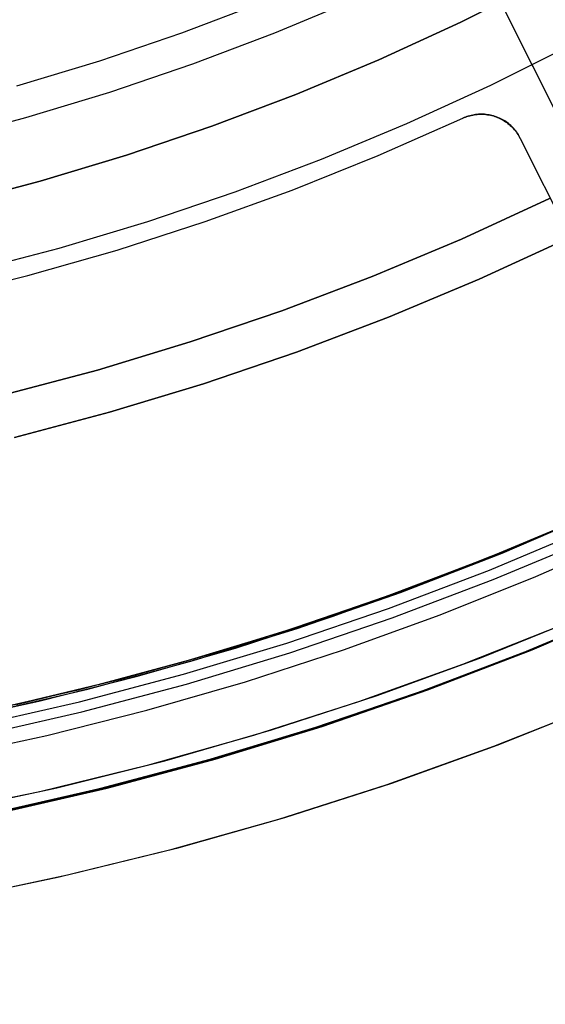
# Model space of a CAD drawing. Header units: millimetres. Extents: x 6239 to 7218, y -13987 to -13139.
# Tile 46 of 256: x 6744 to 6756, y -13533 to -13511. Entities that reach past the tile are written whole.
import ezdxf

# ---------------------------------------------------------------- set-up
doc = ezdxf.new("R2010")
doc.units = ezdxf.units.MM
doc.layers.add('color', color=7, linetype='Continuous')

msp = doc.modelspace()

# ---------------------------------------------------------------- linework, layer by layer
at = {"color": 7, "true_color": 0xffffff}
for p, q in [((6749.984, -13511.241, 211.366), (6751.831, -13510.467, 211.366)), ((6747.857, -13511.244, 212.03), (6749.706, -13510.543, 212.03)), ((6745.986, -13511.881, 212.03), (6747.857, -13511.244, 212.03)), ((6748.112, -13511.951, 211.366), (6749.984, -13511.241, 211.366)), ((6744.094, -13512.453, 212.03), (6745.986, -13511.881, 212.03)), ((6746.216, -13512.596, 211.366), (6748.112, -13511.951, 211.366)), ((6744.299, -13513.175, 211.366), (6746.216, -13512.596, 211.366)), ((6742.363, -13513.688, 211.366), (6744.299, -13513.175, 211.366)), ((6756.248, -13515.023, 259.6), (6754.241, -13515.947, 259.6)), ((6756.248, -13515.023, 259.6), (6754.241, -13515.947, 259.6)), ((6754.241, -13515.947, 231.716), (6756.248, -13515.023, 231.716)), ((6754.241, -13515.947, 245.658), (6756.248, -13515.023, 245.658)), ((6754.241, -13515.947, 231.716), (6756.248, -13515.023, 231.716)), ((6756.682, -13515.924, 259.6), (6754.643, -13516.862, 259.6)), ((6754.643, -13516.862, 231.716), (6756.682, -13515.924, 231.716)), ((6756.682, -13515.924, 259.6), (6754.643, -13516.862, 259.6)), ((6754.643, -13516.862, 231.716), (6756.682, -13515.924, 231.716)), ((6754.643, -13516.862, 245.658), (6756.682, -13515.924, 245.658)), ((6754.241, -13515.947, 259.6), (6752.203, -13516.801, 259.6)), ((6754.241, -13515.947, 259.6), (6752.203, -13516.801, 259.6)), ((6752.203, -13516.801, 231.716), (6754.241, -13515.947, 231.716)), ((6752.203, -13516.801, 245.658), (6754.241, -13515.947, 245.658)), ((6752.203, -13516.801, 231.716), (6754.241, -13515.947, 231.716)), ((6752.203, -13516.801, 259.6), (6750.138, -13517.585, 259.6)), ((6752.203, -13516.801, 259.6), (6750.138, -13517.585, 259.6)), ((6750.138, -13517.585, 231.716), (6752.203, -13516.801, 231.716)), ((6750.138, -13517.585, 245.658), (6752.203, -13516.801, 245.658)), ((6750.138, -13517.585, 231.716), (6752.203, -13516.801, 231.716)), ((6754.643, -13516.862, 259.6), (6752.574, -13517.73, 259.6)), ((6752.574, -13517.73, 231.716), (6754.643, -13516.862, 231.716)), ((6754.643, -13516.862, 259.6), (6752.574, -13517.73, 259.6)), ((6752.574, -13517.73, 231.716), (6754.643, -13516.862, 231.716)), ((6752.574, -13517.73, 245.658), (6754.643, -13516.862, 245.658)), ((6750.138, -13517.585, 259.6), (6748.046, -13518.296, 259.6)), ((6750.138, -13517.585, 259.6), (6748.046, -13518.296, 259.6)), ((6748.046, -13518.296, 231.716), (6750.138, -13517.585, 231.716)), ((6748.046, -13518.296, 245.658), (6750.138, -13517.585, 245.658)), ((6748.046, -13518.296, 231.716), (6750.138, -13517.585, 231.716)), ((6752.574, -13517.73, 259.6), (6750.476, -13518.526, 259.6)), ((6750.476, -13518.526, 231.716), (6752.574, -13517.73, 231.716)), ((6752.574, -13517.73, 259.6), (6750.476, -13518.526, 259.6)), ((6750.476, -13518.526, 231.716), (6752.574, -13517.73, 231.716)), ((6750.476, -13518.526, 245.658), (6752.574, -13517.73, 245.658)), ((6748.046, -13518.296, 259.6), (6745.931, -13518.935, 259.6)), ((6748.046, -13518.296, 259.6), (6745.931, -13518.935, 259.6)), ((6745.931, -13518.935, 231.716), (6748.046, -13518.296, 231.716)), ((6745.931, -13518.935, 245.658), (6748.046, -13518.296, 245.658)), ((6745.931, -13518.935, 231.716), (6748.046, -13518.296, 231.716)), ((6750.476, -13518.526, 259.6), (6748.352, -13519.248, 259.6)), ((6748.352, -13519.248, 231.716), (6750.476, -13518.526, 231.716)), ((6750.476, -13518.526, 259.6), (6748.352, -13519.248, 259.6)), ((6748.352, -13519.248, 231.716), (6750.476, -13518.526, 231.716)), ((6748.352, -13519.248, 245.658), (6750.476, -13518.526, 245.658)), ((6745.931, -13518.935, 259.6), (6743.795, -13519.501, 259.6)), ((6745.931, -13518.935, 259.6), (6743.795, -13519.501, 259.6)), ((6743.795, -13519.501, 231.716), (6745.931, -13518.935, 231.716)), ((6743.795, -13519.501, 245.658), (6745.931, -13518.935, 245.658)), ((6743.795, -13519.501, 231.716), (6745.931, -13518.935, 231.716)), ((6748.352, -13519.248, 259.6), (6746.204, -13519.897, 259.6)), ((6746.204, -13519.897, 231.716), (6748.352, -13519.248, 231.716)), ((6748.352, -13519.248, 259.6), (6746.204, -13519.897, 259.6)), ((6746.204, -13519.897, 231.716), (6748.352, -13519.248, 231.716)), ((6746.204, -13519.897, 245.658), (6748.352, -13519.248, 245.658)), ((6746.204, -13519.897, 259.6), (6744.035, -13520.472, 259.6)), ((6744.035, -13520.472, 231.716), (6746.204, -13519.897, 231.716)), ((6746.204, -13519.897, 259.6), (6744.035, -13520.472, 259.6)), ((6744.035, -13520.472, 231.716), (6746.204, -13519.897, 231.716)), ((6744.035, -13520.472, 245.658), (6746.204, -13519.897, 245.658)), ((6755.627, -13522.9, 88.1), (6757.754, -13521.972, 88.1)), ((6755.627, -13522.9, 88.1), (6757.754, -13521.972, 88.1)), ((6755.627, -13522.9, 88.1), (6757.756, -13521.977, 88.1)), ((6755.685, -13522.879, 67.912), (6757.92, -13521.906, 67.912)), ((6755.171, -13523.111, 55.967), (6757.463, -13522.127, 55.438)), ((6755.171, -13523.111, 55.967), (6757.463, -13522.127, 55.438)), ((6757.035, -13522.302, 89.35), (6754.777, -13523.249, 89.35)), ((6757.035, -13522.302, 89.35), (6754.777, -13523.249, 89.35)), ((6757.035, -13522.302, 46.475), (6754.777, -13523.249, 46.475)), ((6757.035, -13522.302, 46.475), (6754.777, -13523.249, 46.475)), ((6757.057, -13522.292, 63.253), (6754.861, -13523.215, 63.76)), ((6757.057, -13522.292, 63.253), (6754.861, -13523.215, 63.76)), ((6754.877, -13523.499, 89.031), (6757.144, -13522.548, 89.031)), ((6754.877, -13523.499, 89.031), (6757.144, -13522.548, 89.031)), ((6755.934, -13523.642, 46.475), (6758.214, -13522.651, 46.475)), ((6755.934, -13523.642, 46.475), (6758.214, -13522.651, 46.475)), ((6755.934, -13523.642, 46.475), (6758.214, -13522.651, 46.475)), ((6753.418, -13523.775, 67.912), (6755.685, -13522.879, 67.912)), ((6754.963, -13523.715, 88.605), (6757.238, -13522.762, 88.605)), ((6754.963, -13523.715, 88.605), (6757.238, -13522.762, 88.605)), ((6752.847, -13524.012, 56.504), (6755.171, -13523.111, 55.967)), ((6752.847, -13524.012, 56.504), (6755.171, -13523.111, 55.967)), ((6753.472, -13523.766, 88.1), (6755.627, -13522.9, 88.1)), ((6753.472, -13523.766, 88.1), (6755.627, -13522.9, 88.1)), ((6754.777, -13523.249, 89.35), (6752.487, -13524.117, 89.35)), ((6754.777, -13523.249, 89.35), (6752.487, -13524.117, 89.35)), ((6754.777, -13523.249, 46.475), (6752.487, -13524.117, 46.475)), ((6754.777, -13523.249, 46.475), (6752.487, -13524.117, 46.475)), ((6754.861, -13523.215, 63.76), (6752.651, -13524.058, 64.271)), ((6754.861, -13523.215, 63.76), (6752.651, -13524.058, 64.271)), ((6752.578, -13524.371, 89.031), (6754.877, -13523.499, 89.031)), ((6752.578, -13524.371, 89.031), (6754.877, -13523.499, 89.031)), ((6751.122, -13524.593, 67.912), (6753.418, -13523.775, 67.912)), ((6751.289, -13524.558, 88.1), (6753.472, -13523.766, 88.1)), ((6751.289, -13524.558, 88.1), (6753.472, -13523.766, 88.1)), ((6752.657, -13524.59, 88.605), (6754.963, -13523.715, 88.605)), ((6752.657, -13524.59, 88.605), (6754.963, -13523.715, 88.605)), ((6753.754, -13524.517, 46.475), (6755.934, -13523.642, 46.475)), ((6753.754, -13524.517, 46.475), (6755.934, -13523.642, 46.475)), ((6750.493, -13524.831, 57.047), (6752.847, -13524.012, 56.504)), ((6750.493, -13524.831, 57.047), (6752.847, -13524.012, 56.504)), ((6752.487, -13524.117, 89.35), (6750.169, -13524.906, 89.35)), ((6752.487, -13524.117, 89.35), (6750.169, -13524.906, 89.35)), ((6752.487, -13524.117, 46.475), (6750.169, -13524.906, 46.475)), ((6752.487, -13524.117, 46.475), (6750.169, -13524.906, 46.475)), ((6752.651, -13524.058, 64.271), (6750.43, -13524.822, 64.783)), ((6752.651, -13524.058, 64.271), (6750.43, -13524.822, 64.783)), ((6750.251, -13525.162, 89.031), (6752.578, -13524.371, 89.031)), ((6750.251, -13525.162, 89.031), (6752.578, -13524.371, 89.031)), ((6755.63, -13525.385, 47.975), (6757.961, -13524.407, 47.975)), ((6755.63, -13525.385, 89.35), (6757.961, -13524.407, 89.35)), ((6755.63, -13525.385, 89.35), (6757.961, -13524.407, 89.35)), ((6755.63, -13525.385, 47.975), (6757.961, -13524.407, 47.975)), ((6758.012, -13524.395, 55.311), (6755.673, -13525.384, 55.851)), ((6758.012, -13524.395, 55.311), (6755.673, -13525.384, 55.851)), ((6755.783, -13525.324, 68.662), (6758.119, -13524.338, 68.662)), ((6755.857, -13525.315, 63.531), (6758.21, -13524.312, 62.987)), ((6755.857, -13525.315, 63.531), (6758.21, -13524.312, 62.987)), ((6748.8, -13525.331, 67.912), (6751.122, -13524.593, 67.912)), ((6749.08, -13525.276, 88.1), (6751.289, -13524.558, 88.1)), ((6749.08, -13525.276, 88.1), (6751.289, -13524.558, 88.1)), ((6750.322, -13525.384, 88.605), (6752.657, -13524.59, 88.605)), ((6750.322, -13525.384, 88.605), (6752.657, -13524.59, 88.605)), ((6751.547, -13525.319, 46.475), (6753.754, -13524.517, 46.475)), ((6751.547, -13525.319, 46.475), (6753.754, -13524.517, 46.475)), ((6750.169, -13524.906, 89.35), (6747.824, -13525.615, 89.35)), ((6750.169, -13524.906, 89.35), (6747.824, -13525.615, 89.35)), ((6750.169, -13524.906, 46.475), (6747.824, -13525.615, 46.475)), ((6750.169, -13524.906, 46.475), (6747.824, -13525.615, 46.475)), ((6748.114, -13525.564, 57.596), (6750.493, -13524.831, 57.047)), ((6748.114, -13525.564, 57.596), (6750.493, -13524.831, 57.047)), ((6750.43, -13524.822, 64.783), (6748.203, -13525.506, 65.298)), ((6750.43, -13524.822, 64.783), (6748.203, -13525.506, 65.298)), ((6746.453, -13525.989, 67.912), (6748.8, -13525.331, 67.912)), ((6746.849, -13525.92, 88.1), (6749.08, -13525.276, 88.1)), ((6746.849, -13525.92, 88.1), (6749.08, -13525.276, 88.1)), ((6747.898, -13525.873, 89.031), (6750.251, -13525.162, 89.031)), ((6747.898, -13525.873, 89.031), (6750.251, -13525.162, 89.031)), ((6749.313, -13526.045, 46.475), (6751.547, -13525.319, 46.475)), ((6749.313, -13526.045, 46.475), (6751.547, -13525.319, 46.475)), ((6753.414, -13526.228, 68.662), (6755.783, -13525.324, 68.662)), ((6753.472, -13526.233, 64.081), (6755.857, -13525.315, 63.531)), ((6753.472, -13526.233, 64.081), (6755.857, -13525.315, 63.531)), ((6745.71, -13526.212, 58.151), (6748.114, -13525.564, 57.596)), ((6745.71, -13526.212, 58.151), (6748.114, -13525.564, 57.596)), ((6748.203, -13525.506, 65.298), (6745.974, -13526.112, 65.812)), ((6748.203, -13525.506, 65.298), (6745.974, -13526.112, 65.812)), ((6747.961, -13526.098, 88.605), (6750.322, -13525.384, 88.605)), ((6747.961, -13526.098, 88.605), (6750.322, -13525.384, 88.605)), ((6753.265, -13526.282, 47.975), (6755.63, -13525.385, 47.975)), ((6753.265, -13526.282, 89.35), (6755.63, -13525.385, 89.35)), ((6753.265, -13526.282, 89.35), (6755.63, -13525.385, 89.35)), ((6753.265, -13526.282, 47.975), (6755.63, -13525.385, 47.975)), ((6755.673, -13525.384, 55.851), (6753.302, -13526.289, 56.399)), ((6755.673, -13525.384, 55.851), (6753.302, -13526.289, 56.399)), ((6747.824, -13525.615, 89.35), (6745.457, -13526.242, 89.35)), ((6747.824, -13525.615, 89.35), (6745.457, -13526.242, 89.35)), ((6747.824, -13525.615, 46.475), (6745.457, -13526.242, 46.475)), ((6747.824, -13525.615, 46.475), (6745.457, -13526.242, 46.475)), ((6744.085, -13526.566, 67.912), (6746.453, -13525.989, 67.912)), ((6744.597, -13526.487, 88.1), (6746.849, -13525.92, 88.1)), ((6744.597, -13526.487, 88.1), (6746.849, -13525.92, 88.1)), ((6745.521, -13526.503, 89.031), (6747.898, -13525.873, 89.031)), ((6745.521, -13526.503, 89.031), (6747.898, -13525.873, 89.031)), ((6745.457, -13526.242, 89.35), (6743.069, -13526.787, 89.35)), ((6745.457, -13526.242, 89.35), (6743.069, -13526.787, 89.35)), ((6745.457, -13526.242, 46.475), (6743.069, -13526.787, 46.475)), ((6745.457, -13526.242, 46.475), (6743.069, -13526.787, 46.475)), ((6743.287, -13526.774, 58.711), (6745.71, -13526.212, 58.151)), ((6743.287, -13526.774, 58.711), (6745.71, -13526.212, 58.151)), ((6745.974, -13526.112, 65.812), (6743.746, -13526.641, 66.327)), ((6745.974, -13526.112, 65.812), (6743.746, -13526.641, 66.327)), ((6745.577, -13526.729, 88.605), (6747.961, -13526.098, 88.605)), ((6745.577, -13526.729, 88.605), (6747.961, -13526.098, 88.605)), ((6747.057, -13526.696, 46.475), (6749.313, -13526.045, 46.475)), ((6747.057, -13526.696, 46.475), (6749.313, -13526.045, 46.475)), ((6751.015, -13527.05, 68.662), (6753.414, -13526.228, 68.662)), ((6751.057, -13527.066, 64.639), (6753.472, -13526.233, 64.081)), ((6751.057, -13527.066, 64.639), (6753.472, -13526.233, 64.081)), ((6742.327, -13526.979, 88.1), (6744.597, -13526.487, 88.1)), ((6742.327, -13526.979, 88.1), (6744.597, -13526.487, 88.1)), ((6750.872, -13527.096, 47.975), (6753.265, -13526.282, 47.975)), ((6750.872, -13527.096, 89.35), (6753.265, -13526.282, 89.35)), ((6750.872, -13527.096, 89.35), (6753.265, -13526.282, 89.35)), ((6750.872, -13527.096, 47.975), (6753.265, -13526.282, 47.975)), ((6753.302, -13526.289, 56.399), (6750.902, -13527.111, 56.953)), ((6753.302, -13526.289, 56.399), (6750.902, -13527.111, 56.953)), ((6743.125, -13527.05, 89.031), (6745.521, -13526.503, 89.031)), ((6743.125, -13527.05, 89.031), (6745.521, -13526.503, 89.031)), ((6744.779, -13527.27, 46.475), (6747.057, -13526.696, 46.475)), ((6744.779, -13527.27, 46.475), (6747.057, -13526.696, 46.475)), ((6743.173, -13527.278, 88.605), (6745.577, -13526.729, 88.605)), ((6743.173, -13527.278, 88.605), (6745.577, -13526.729, 88.605)), ((6748.451, -13527.828, 47.975), (6750.872, -13527.096, 47.975)), ((6748.451, -13527.828, 89.35), (6750.872, -13527.096, 89.35)), ((6748.451, -13527.828, 89.35), (6750.872, -13527.096, 89.35)), ((6748.451, -13527.828, 47.975), (6750.872, -13527.096, 47.975)), ((6750.902, -13527.111, 56.953), (6748.476, -13527.847, 57.513)), ((6750.902, -13527.111, 56.953), (6748.476, -13527.847, 57.513)), ((6748.589, -13527.788, 68.662), (6751.015, -13527.05, 68.662)), ((6748.615, -13527.813, 65.203), (6751.057, -13527.066, 64.639)), ((6748.615, -13527.813, 65.203), (6751.057, -13527.066, 64.639)), ((6742.484, -13527.767, 46.475), (6744.779, -13527.27, 46.475)), ((6742.484, -13527.767, 46.475), (6744.779, -13527.27, 46.475)), ((6746.007, -13528.475, 47.975), (6748.451, -13527.828, 47.975)), ((6746.007, -13528.475, 89.35), (6748.451, -13527.828, 89.35)), ((6746.007, -13528.475, 89.35), (6748.451, -13527.828, 89.35)), ((6746.007, -13528.475, 47.975), (6748.451, -13527.828, 47.975)), ((6746.139, -13528.442, 68.662), (6748.589, -13527.788, 68.662)), ((6746.15, -13528.473, 65.772), (6748.615, -13527.813, 65.203)), ((6746.15, -13528.473, 65.772), (6748.615, -13527.813, 65.203)), ((6748.476, -13527.847, 57.513), (6746.027, -13528.498, 58.078)), ((6748.476, -13527.847, 57.513), (6746.027, -13528.498, 58.078)), ((6743.542, -13529.038, 47.975), (6746.007, -13528.475, 47.975)), ((6743.542, -13529.038, 89.35), (6746.007, -13528.475, 89.35)), ((6743.542, -13529.038, 89.35), (6746.007, -13528.475, 89.35)), ((6743.542, -13529.038, 47.975), (6746.007, -13528.475, 47.975)), ((6746.027, -13528.498, 58.078), (6743.558, -13529.063, 58.648)), ((6746.027, -13528.498, 58.078), (6743.558, -13529.063, 58.648)), ((6743.664, -13529.045, 66.346), (6746.15, -13528.473, 65.772)), ((6743.664, -13529.045, 66.346), (6746.15, -13528.473, 65.772)), ((6743.667, -13529.011, 68.662), (6746.139, -13528.442, 68.662))]:
    msp.add_line(p, q, dxfattribs=at)
at = {"layer": 'color', "color": 254, "true_color": 0xcad1ee}
for p, q in [((6744.161, -13488.651, 30.3), (6761.187, -13522.624, 30.3)), ((6756.06, -13510.082, 28.2), (6754.224, -13511.003, 28.2)), ((6754.224, -13511.003, 26.2), (6756.06, -13510.082, 26.2)), ((6756.06, -13510.082, 28.2), (6754.224, -13511.003, 28.2)), ((6754.224, -13511.003, 26.2), (6756.06, -13510.082, 26.2)), ((6756.06, -13510.082, 27.2), (6754.224, -13511.003, 27.2)), ((6755.851, -13511.977, 26.2), (6755.138, -13510.554, 26.2)), ((6754.224, -13511.003, 28.2), (6752.357, -13511.859, 28.2)), ((6752.357, -13511.859, 26.2), (6754.224, -13511.003, 26.2)), ((6754.224, -13511.003, 28.2), (6752.357, -13511.859, 28.2)), ((6752.357, -13511.859, 26.2), (6754.224, -13511.003, 26.2)), ((6754.224, -13511.003, 27.2), (6752.357, -13511.859, 27.2)), ((6756.79, -13511.497, 26.2), (6754.904, -13512.442, 26.2)), ((6756.79, -13511.497, 26.2), (6754.904, -13512.442, 26.2)), ((6752.357, -13511.859, 28.2), (6750.462, -13512.65, 28.2)), ((6750.462, -13512.65, 26.2), (6752.357, -13511.859, 26.2)), ((6752.357, -13511.859, 28.2), (6750.462, -13512.65, 28.2)), ((6750.462, -13512.65, 26.2), (6752.357, -13511.859, 26.2)), ((6752.357, -13511.859, 27.2), (6750.462, -13512.65, 27.2)), ((6755.851, -13511.977, 26.2), (6794.79, -13589.674, -10.843)), ((6754.904, -13512.442, 26.2), (6752.987, -13513.321, 26.2)), ((6754.904, -13512.442, 26.2), (6752.987, -13513.321, 26.2)), ((6750.462, -13512.65, 28.2), (6748.54, -13513.376, 28.2)), ((6748.54, -13513.376, 26.2), (6750.462, -13512.65, 26.2)), ((6750.462, -13512.65, 28.2), (6748.54, -13513.376, 28.2)), ((6748.54, -13513.376, 26.2), (6750.462, -13512.65, 26.2)), ((6750.462, -13512.65, 27.2), (6748.54, -13513.376, 27.2)), ((6752.336, -13514.045, 28.2), (6754.269, -13513.192, 28.2)), ((6752.336, -13514.045, 30.3), (6754.269, -13513.192, 30.3)), ((6752.336, -13514.045, 28.2), (6754.269, -13513.192, 28.2)), ((6752.336, -13514.045, 29.25), (6754.269, -13513.192, 29.25)), ((6752.336, -13514.045, 30.3), (6754.269, -13513.192, 30.3)), ((6754.269, -13513.192, 30.3), (6754.3, -13513.178, 30.3)), ((6754.3, -13513.178, 29.042), (6754.269, -13513.192, 29.042)), ((6754.269, -13513.192, 30.3), (6754.3, -13513.178, 30.3)), ((6754.303, -13513.179, 28.199), (6754.269, -13513.192, 28.2)), ((6754.303, -13513.179, 28.199), (6754.269, -13513.192, 28.2)), ((6754.269, -13513.192, 28.2), (6754.269, -13513.192, 30.3)), ((6754.269, -13513.192, 28.2), (6754.269, -13513.192, 30.3)), ((6754.3, -13513.178, 30.3), (6754.332, -13513.166, 30.3)), ((6754.332, -13513.166, 29.042), (6754.3, -13513.178, 29.042)), ((6754.3, -13513.178, 30.3), (6754.332, -13513.166, 30.3)), ((6754.337, -13513.167, 28.198), (6754.303, -13513.179, 28.199)), ((6754.337, -13513.167, 28.198), (6754.303, -13513.179, 28.199)), ((6754.332, -13513.166, 30.3), (6754.364, -13513.154, 30.3)), ((6754.364, -13513.154, 29.042), (6754.332, -13513.166, 29.042)), ((6754.332, -13513.166, 30.3), (6754.364, -13513.154, 30.3)), ((6754.372, -13513.155, 28.196), (6754.337, -13513.167, 28.198)), ((6754.372, -13513.155, 28.196), (6754.337, -13513.167, 28.198)), ((6754.364, -13513.154, 30.3), (6754.396, -13513.144, 30.3)), ((6754.396, -13513.144, 29.042), (6754.364, -13513.154, 29.042)), ((6754.364, -13513.154, 30.3), (6754.396, -13513.144, 30.3)), ((6754.407, -13513.145, 28.193), (6754.372, -13513.155, 28.196)), ((6754.407, -13513.145, 28.193), (6754.372, -13513.155, 28.196)), ((6754.396, -13513.144, 30.3), (6754.429, -13513.134, 30.3)), ((6754.429, -13513.134, 29.042), (6754.396, -13513.144, 29.042)), ((6754.396, -13513.144, 30.3), (6754.429, -13513.134, 30.3)), ((6754.442, -13513.136, 28.19), (6754.407, -13513.145, 28.193)), ((6754.442, -13513.136, 28.19), (6754.407, -13513.145, 28.193)), ((6754.429, -13513.134, 30.3), (6754.462, -13513.126, 30.3)), ((6754.462, -13513.126, 29.042), (6754.429, -13513.134, 29.042)), ((6754.429, -13513.134, 30.3), (6754.462, -13513.126, 30.3)), ((6754.477, -13513.129, 28.187), (6754.442, -13513.136, 28.19)), ((6754.477, -13513.129, 28.187), (6754.442, -13513.136, 28.19)), ((6754.462, -13513.126, 30.3), (6754.496, -13513.119, 30.3)), ((6754.496, -13513.119, 29.042), (6754.462, -13513.126, 29.042)), ((6754.462, -13513.126, 30.3), (6754.496, -13513.119, 30.3)), ((6754.513, -13513.122, 28.183), (6754.477, -13513.129, 28.187)), ((6754.513, -13513.122, 28.183), (6754.477, -13513.129, 28.187)), ((6754.496, -13513.119, 30.3), (6754.53, -13513.113, 30.3)), ((6754.53, -13513.113, 29.042), (6754.496, -13513.119, 29.042)), ((6754.496, -13513.119, 30.3), (6754.53, -13513.113, 30.3)), ((6754.549, -13513.116, 28.179), (6754.513, -13513.122, 28.183)), ((6754.549, -13513.116, 28.179), (6754.513, -13513.122, 28.183)), ((6754.53, -13513.113, 30.3), (6754.563, -13513.108, 30.3)), ((6754.563, -13513.108, 29.042), (6754.53, -13513.113, 29.042)), ((6754.53, -13513.113, 30.3), (6754.563, -13513.108, 30.3)), ((6754.585, -13513.112, 28.174), (6754.549, -13513.116, 28.179)), ((6754.585, -13513.112, 28.174), (6754.549, -13513.116, 28.179)), ((6754.563, -13513.108, 30.3), (6754.597, -13513.104, 30.3)), ((6754.597, -13513.104, 29.042), (6754.563, -13513.108, 29.042)), ((6754.563, -13513.108, 30.3), (6754.597, -13513.104, 30.3)), ((6754.621, -13513.109, 28.169), (6754.585, -13513.112, 28.174)), ((6754.621, -13513.109, 28.169), (6754.585, -13513.112, 28.174)), ((6754.597, -13513.104, 30.3), (6754.631, -13513.102, 30.3)), ((6754.631, -13513.102, 29.042), (6754.597, -13513.104, 29.042)), ((6754.597, -13513.104, 30.3), (6754.631, -13513.102, 30.3)), ((6754.657, -13513.107, 28.163), (6754.621, -13513.109, 28.169)), ((6754.657, -13513.107, 28.163), (6754.621, -13513.109, 28.169)), ((6754.631, -13513.102, 30.3), (6754.666, -13513.1, 30.3)), ((6754.666, -13513.1, 29.042), (6754.631, -13513.102, 29.042)), ((6754.631, -13513.102, 30.3), (6754.666, -13513.1, 30.3)), ((6754.693, -13513.106, 28.157), (6754.657, -13513.107, 28.163)), ((6754.693, -13513.106, 28.157), (6754.657, -13513.107, 28.163)), ((6754.666, -13513.1, 30.3), (6754.7, -13513.1, 30.3)), ((6754.7, -13513.1, 29.042), (6754.666, -13513.1, 29.042)), ((6754.666, -13513.1, 30.3), (6754.7, -13513.1, 30.3)), ((6754.728, -13513.107, 28.15), (6754.693, -13513.106, 28.157)), ((6754.728, -13513.107, 28.15), (6754.693, -13513.106, 28.157)), ((6754.7, -13513.1, 30.3), (6754.734, -13513.101, 30.3)), ((6754.734, -13513.101, 29.042), (6754.7, -13513.1, 29.042)), ((6754.7, -13513.1, 30.3), (6754.734, -13513.101, 30.3)), ((6754.764, -13513.109, 28.143), (6754.728, -13513.107, 28.15)), ((6754.764, -13513.109, 28.143), (6754.728, -13513.107, 28.15)), ((6754.734, -13513.101, 30.3), (6754.768, -13513.103, 30.3)), ((6754.768, -13513.103, 29.042), (6754.734, -13513.101, 29.042)), ((6754.734, -13513.101, 30.3), (6754.768, -13513.103, 30.3)), ((6754.8, -13513.112, 28.135), (6754.764, -13513.109, 28.143)), ((6754.8, -13513.112, 28.135), (6754.764, -13513.109, 28.143)), ((6754.768, -13513.103, 30.3), (6754.802, -13513.107, 30.3)), ((6754.802, -13513.107, 29.042), (6754.768, -13513.103, 29.042)), ((6754.768, -13513.103, 30.3), (6754.802, -13513.107, 30.3)), ((6754.835, -13513.116, 28.127), (6754.8, -13513.112, 28.135)), ((6754.835, -13513.116, 28.127), (6754.8, -13513.112, 28.135)), ((6754.802, -13513.107, 30.3), (6754.836, -13513.111, 30.3)), ((6754.836, -13513.111, 29.042), (6754.802, -13513.107, 29.042)), ((6754.802, -13513.107, 30.3), (6754.836, -13513.111, 30.3)), ((6754.87, -13513.121, 28.119), (6754.835, -13513.116, 28.127)), ((6754.87, -13513.121, 28.119), (6754.835, -13513.116, 28.127)), ((6754.836, -13513.111, 30.3), (6754.87, -13513.117, 30.3)), ((6754.87, -13513.117, 29.042), (6754.836, -13513.111, 29.042)), ((6754.836, -13513.111, 30.3), (6754.87, -13513.117, 30.3)), ((6754.87, -13513.117, 30.3), (6754.903, -13513.124, 30.3)), ((6754.903, -13513.124, 29.042), (6754.87, -13513.117, 29.042)), ((6754.87, -13513.117, 30.3), (6754.903, -13513.124, 30.3)), ((6754.905, -13513.127, 28.11), (6754.87, -13513.121, 28.119)), ((6754.905, -13513.127, 28.11), (6754.87, -13513.121, 28.119)), ((6754.903, -13513.124, 30.3), (6754.937, -13513.131, 30.3)), ((6754.937, -13513.131, 29.042), (6754.903, -13513.124, 29.042)), ((6754.903, -13513.124, 30.3), (6754.937, -13513.131, 30.3)), ((6754.94, -13513.135, 28.101), (6754.905, -13513.127, 28.11)), ((6754.94, -13513.135, 28.101), (6754.905, -13513.127, 28.11)), ((6754.937, -13513.131, 30.3), (6754.97, -13513.141, 30.3)), ((6754.97, -13513.141, 29.042), (6754.937, -13513.131, 29.042)), ((6754.937, -13513.131, 30.3), (6754.97, -13513.141, 30.3)), ((6754.974, -13513.143, 28.091), (6754.94, -13513.135, 28.101)), ((6754.974, -13513.143, 28.091), (6754.94, -13513.135, 28.101)), ((6754.97, -13513.141, 30.3), (6755.002, -13513.151, 30.3)), ((6755.002, -13513.151, 29.042), (6754.97, -13513.141, 29.042)), ((6754.97, -13513.141, 30.3), (6755.002, -13513.151, 30.3)), ((6755.007, -13513.153, 28.081), (6754.974, -13513.143, 28.091)), ((6755.007, -13513.153, 28.081), (6754.974, -13513.143, 28.091)), ((6755.002, -13513.151, 30.3), (6755.035, -13513.162, 30.3)), ((6755.035, -13513.162, 29.042), (6755.002, -13513.151, 29.042)), ((6755.002, -13513.151, 30.3), (6755.035, -13513.162, 30.3)), ((6755.041, -13513.164, 28.071), (6755.007, -13513.153, 28.081)), ((6755.041, -13513.164, 28.071), (6755.007, -13513.153, 28.081)), ((6755.035, -13513.162, 30.3), (6755.066, -13513.174, 30.3)), ((6755.066, -13513.174, 29.042), (6755.035, -13513.162, 29.042)), ((6755.035, -13513.162, 30.3), (6755.066, -13513.174, 30.3)), ((6755.073, -13513.176, 28.06), (6755.041, -13513.164, 28.071)), ((6755.073, -13513.176, 28.06), (6755.041, -13513.164, 28.071)), ((6755.066, -13513.174, 30.3), (6755.098, -13513.188, 30.3)), ((6755.098, -13513.188, 29.042), (6755.066, -13513.174, 29.042)), ((6755.066, -13513.174, 30.3), (6755.098, -13513.188, 30.3)), ((6755.106, -13513.19, 28.05), (6755.073, -13513.176, 28.06)), ((6755.106, -13513.19, 28.05), (6755.073, -13513.176, 28.06)), ((6755.098, -13513.188, 30.3), (6755.129, -13513.202, 30.3)), ((6755.129, -13513.202, 29.042), (6755.098, -13513.188, 29.042)), ((6755.098, -13513.188, 30.3), (6755.129, -13513.202, 30.3)), ((6755.137, -13513.204, 28.038), (6755.106, -13513.19, 28.05)), ((6755.137, -13513.204, 28.038), (6755.106, -13513.19, 28.05)), ((6755.129, -13513.202, 30.3), (6755.159, -13513.218, 30.3)), ((6755.159, -13513.218, 29.042), (6755.129, -13513.202, 29.042)), ((6755.129, -13513.202, 30.3), (6755.159, -13513.218, 30.3)), ((6755.168, -13513.219, 28.027), (6755.137, -13513.204, 28.038)), ((6755.168, -13513.219, 28.027), (6755.137, -13513.204, 28.038)), ((6755.159, -13513.218, 30.3), (6755.189, -13513.235, 30.3)), ((6755.189, -13513.235, 29.042), (6755.159, -13513.218, 29.042)), ((6755.159, -13513.218, 30.3), (6755.189, -13513.235, 30.3)), ((6755.199, -13513.236, 28.015), (6755.168, -13513.219, 28.027)), ((6755.199, -13513.236, 28.015), (6755.168, -13513.219, 28.027)), ((6755.189, -13513.235, 30.3), (6755.218, -13513.252, 30.3)), ((6755.218, -13513.252, 29.042), (6755.189, -13513.235, 29.042)), ((6755.189, -13513.235, 30.3), (6755.218, -13513.252, 30.3)), ((6755.228, -13513.253, 28.003), (6755.199, -13513.236, 28.015)), ((6755.228, -13513.253, 28.003), (6755.199, -13513.236, 28.015)), ((6748.54, -13513.376, 28.2), (6746.594, -13514.035, 28.2)), ((6746.594, -13514.035, 26.2), (6748.54, -13513.376, 26.2)), ((6748.54, -13513.376, 28.2), (6746.594, -13514.035, 28.2)), ((6746.594, -13514.035, 26.2), (6748.54, -13513.376, 26.2)), ((6748.54, -13513.376, 27.2), (6746.594, -13514.035, 27.2)), ((6752.987, -13513.321, 26.2), (6751.041, -13514.133, 26.2)), ((6752.987, -13513.321, 26.2), (6751.041, -13514.133, 26.2)), ((6755.218, -13513.252, 30.3), (6755.247, -13513.271, 30.3)), ((6755.247, -13513.271, 29.042), (6755.218, -13513.252, 29.042)), ((6755.218, -13513.252, 30.3), (6755.247, -13513.271, 30.3)), ((6755.257, -13513.272, 27.99), (6755.228, -13513.253, 28.003)), ((6755.257, -13513.272, 27.99), (6755.228, -13513.253, 28.003)), ((6755.247, -13513.271, 30.3), (6755.275, -13513.291, 30.3)), ((6755.275, -13513.291, 29.042), (6755.247, -13513.271, 29.042)), ((6755.247, -13513.271, 30.3), (6755.275, -13513.291, 30.3)), ((6755.285, -13513.291, 27.978), (6755.257, -13513.272, 27.99)), ((6755.285, -13513.291, 27.978), (6755.257, -13513.272, 27.99)), ((6755.275, -13513.291, 30.3), (6755.302, -13513.311, 30.3)), ((6755.302, -13513.311, 29.042), (6755.275, -13513.291, 29.042)), ((6755.275, -13513.291, 30.3), (6755.302, -13513.311, 30.3)), ((6755.313, -13513.312, 27.965), (6755.285, -13513.291, 27.978)), ((6755.313, -13513.312, 27.965), (6755.285, -13513.291, 27.978)), ((6755.302, -13513.311, 30.3), (6755.329, -13513.333, 30.3)), ((6755.329, -13513.333, 29.042), (6755.302, -13513.311, 29.042)), ((6755.302, -13513.311, 30.3), (6755.329, -13513.333, 30.3)), ((6755.339, -13513.333, 27.952), (6755.313, -13513.312, 27.965)), ((6755.339, -13513.333, 27.952), (6755.313, -13513.312, 27.965)), ((6755.329, -13513.333, 30.3), (6755.355, -13513.355, 30.3)), ((6755.355, -13513.355, 29.042), (6755.329, -13513.333, 29.042)), ((6755.329, -13513.333, 30.3), (6755.355, -13513.355, 30.3)), ((6755.365, -13513.355, 27.938), (6755.339, -13513.333, 27.952)), ((6755.365, -13513.355, 27.938), (6755.339, -13513.333, 27.952)), ((6755.355, -13513.355, 30.3), (6755.38, -13513.378, 30.3)), ((6755.38, -13513.378, 29.042), (6755.355, -13513.355, 29.042)), ((6755.355, -13513.355, 30.3), (6755.38, -13513.378, 30.3)), ((6755.39, -13513.378, 27.925), (6755.365, -13513.355, 27.938)), ((6755.39, -13513.378, 27.925), (6755.365, -13513.355, 27.938)), ((6755.38, -13513.378, 30.3), (6755.404, -13513.402, 30.3)), ((6755.404, -13513.402, 29.042), (6755.38, -13513.378, 29.042)), ((6755.38, -13513.378, 30.3), (6755.404, -13513.402, 30.3)), ((6755.413, -13513.402, 27.911), (6755.39, -13513.378, 27.925)), ((6755.413, -13513.402, 27.911), (6755.39, -13513.378, 27.925)), ((6755.404, -13513.402, 30.3), (6755.428, -13513.427, 30.3)), ((6755.428, -13513.427, 29.042), (6755.404, -13513.402, 29.042)), ((6755.404, -13513.402, 30.3), (6755.428, -13513.427, 30.3)), ((6755.436, -13513.427, 27.898), (6755.413, -13513.402, 27.911)), ((6755.436, -13513.427, 27.898), (6755.413, -13513.402, 27.911)), ((6755.428, -13513.427, 30.3), (6755.45, -13513.453, 30.3)), ((6755.45, -13513.453, 29.042), (6755.428, -13513.427, 29.042)), ((6755.428, -13513.427, 30.3), (6755.45, -13513.453, 30.3)), ((6755.458, -13513.453, 27.884), (6755.436, -13513.427, 27.898)), ((6755.458, -13513.453, 27.884), (6755.436, -13513.427, 27.898)), ((6755.45, -13513.453, 30.3), (6755.472, -13513.479, 30.3)), ((6755.472, -13513.479, 29.042), (6755.45, -13513.453, 29.042)), ((6755.45, -13513.453, 30.3), (6755.472, -13513.479, 30.3)), ((6755.479, -13513.479, 27.87), (6755.458, -13513.453, 27.884)), ((6755.479, -13513.479, 27.87), (6755.458, -13513.453, 27.884)), ((6755.472, -13513.479, 30.3), (6755.493, -13513.506, 30.3)), ((6755.493, -13513.506, 29.042), (6755.472, -13513.479, 29.042)), ((6755.472, -13513.479, 30.3), (6755.493, -13513.506, 30.3)), ((6755.499, -13513.506, 27.855), (6755.479, -13513.479, 27.87)), ((6755.499, -13513.506, 27.855), (6755.479, -13513.479, 27.87)), ((6755.493, -13513.506, 30.3), (6755.513, -13513.534, 30.3)), ((6755.513, -13513.534, 29.042), (6755.493, -13513.506, 29.042)), ((6755.493, -13513.506, 30.3), (6755.513, -13513.534, 30.3)), ((6755.518, -13513.534, 27.841), (6755.499, -13513.506, 27.855)), ((6755.518, -13513.534, 27.841), (6755.499, -13513.506, 27.855)), ((6755.513, -13513.534, 30.3), (6755.531, -13513.563, 30.3)), ((6755.531, -13513.563, 29.042), (6755.513, -13513.534, 29.042)), ((6755.513, -13513.534, 30.3), (6755.531, -13513.563, 30.3)), ((6755.536, -13513.563, 27.827), (6755.518, -13513.534, 27.841)), ((6755.536, -13513.563, 27.827), (6755.518, -13513.534, 27.841)), ((6755.531, -13513.563, 30.3), (6755.549, -13513.592, 30.3)), ((6755.549, -13513.592, 29.042), (6755.531, -13513.563, 29.042)), ((6755.531, -13513.563, 30.3), (6755.549, -13513.592, 30.3)), ((6755.552, -13513.592, 27.813), (6755.536, -13513.563, 27.827)), ((6755.552, -13513.592, 27.813), (6755.536, -13513.563, 27.827)), ((6755.549, -13513.592, 30.3), (6755.566, -13513.622, 30.3)), ((6755.566, -13513.622, 29.042), (6755.549, -13513.592, 29.042)), ((6755.549, -13513.592, 30.3), (6755.566, -13513.622, 30.3)), ((6755.568, -13513.622, 27.798), (6755.552, -13513.592, 27.813)), ((6755.568, -13513.622, 27.798), (6755.552, -13513.592, 27.813)), ((6755.566, -13513.622, 30.3), (6755.582, -13513.652, 30.3)), ((6755.582, -13513.652, 29.042), (6755.566, -13513.622, 29.042)), ((6755.566, -13513.622, 30.3), (6755.582, -13513.652, 30.3)), ((6755.582, -13513.652, 27.784), (6755.568, -13513.622, 27.798)), ((6755.582, -13513.652, 27.784), (6755.568, -13513.622, 27.798)), ((6755.582, -13513.652, 30.3), (6755.582, -13513.652, 27.784)), ((6755.582, -13513.652, 27.784), (6759.84, -13522.149, 23.733)), ((6755.582, -13513.652, 30.3), (6759.84, -13522.149, 30.3)), ((6755.582, -13513.652, 30.3), (6755.582, -13513.652, 27.784)), ((6755.582, -13513.652, 27.784), (6759.84, -13522.149, 23.733)), ((6755.582, -13513.652, 30.3), (6759.84, -13522.149, 30.3)), ((6746.594, -13514.035, 28.2), (6744.627, -13514.626, 28.2)), ((6744.627, -13514.626, 26.2), (6746.594, -13514.035, 26.2)), ((6746.594, -13514.035, 28.2), (6744.627, -13514.626, 28.2)), ((6744.627, -13514.626, 26.2), (6746.594, -13514.035, 26.2)), ((6746.594, -13514.035, 27.2), (6744.627, -13514.626, 27.2)), ((6751.041, -13514.133, 26.2), (6749.068, -13514.878, 26.2)), ((6751.041, -13514.133, 26.2), (6749.068, -13514.878, 26.2)), ((6750.375, -13514.831, 28.2), (6752.336, -13514.045, 28.2)), ((6750.375, -13514.831, 30.3), (6752.336, -13514.045, 30.3)), ((6750.375, -13514.831, 28.2), (6752.336, -13514.045, 28.2)), ((6750.375, -13514.831, 29.25), (6752.336, -13514.045, 29.25)), ((6750.375, -13514.831, 30.3), (6752.336, -13514.045, 30.3)), ((6744.627, -13514.626, 28.2), (6742.641, -13515.149, 28.2)), ((6742.641, -13515.149, 26.2), (6744.627, -13514.626, 26.2)), ((6744.627, -13514.626, 28.2), (6742.641, -13515.149, 28.2)), ((6742.641, -13515.149, 26.2), (6744.627, -13514.626, 26.2)), ((6744.627, -13514.626, 27.2), (6742.641, -13515.149, 27.2)), ((6749.068, -13514.878, 26.2), (6747.071, -13515.555, 26.2)), ((6749.068, -13514.878, 26.2), (6747.071, -13515.555, 26.2)), ((6748.388, -13515.549, 28.2), (6750.375, -13514.831, 28.2)), ((6748.388, -13515.549, 30.3), (6750.375, -13514.831, 30.3)), ((6748.388, -13515.549, 28.2), (6750.375, -13514.831, 28.2)), ((6748.388, -13515.549, 29.25), (6750.375, -13514.831, 29.25)), ((6748.388, -13515.549, 30.3), (6750.375, -13514.831, 30.3)), ((6747.071, -13515.555, 26.2), (6745.051, -13516.162, 26.2)), ((6747.071, -13515.555, 26.2), (6745.051, -13516.162, 26.2)), ((6746.378, -13516.199, 28.2), (6748.388, -13515.549, 28.2)), ((6746.378, -13516.199, 30.3), (6748.388, -13515.549, 30.3)), ((6746.378, -13516.199, 28.2), (6748.388, -13515.549, 28.2)), ((6746.378, -13516.199, 29.25), (6748.388, -13515.549, 29.25)), ((6746.378, -13516.199, 30.3), (6748.388, -13515.549, 30.3)), ((6745.051, -13516.162, 26.2), (6743.012, -13516.699, 26.2)), ((6745.051, -13516.162, 26.2), (6743.012, -13516.699, 26.2)), ((6744.346, -13516.779, 28.2), (6746.378, -13516.199, 28.2)), ((6744.346, -13516.779, 30.3), (6746.378, -13516.199, 30.3)), ((6744.346, -13516.779, 28.2), (6746.378, -13516.199, 28.2)), ((6744.346, -13516.779, 29.25), (6746.378, -13516.199, 29.25)), ((6744.346, -13516.779, 30.3), (6746.378, -13516.199, 30.3)), ((6742.296, -13517.289, 28.2), (6744.346, -13516.779, 28.2)), ((6742.296, -13517.289, 30.3), (6744.346, -13516.779, 30.3)), ((6742.296, -13517.289, 28.2), (6744.346, -13516.779, 28.2)), ((6742.296, -13517.289, 29.25), (6744.346, -13516.779, 29.25)), ((6742.296, -13517.289, 30.3), (6744.346, -13516.779, 30.3)), ((6754.701, -13525.489, 23.298), (6757.052, -13524.536, 23.298)), ((6754.701, -13525.489, 23.298), (6757.052, -13524.536, 23.298)), ((6756.606, -13524.725, 43.5), (6754.264, -13525.655, 43.5)), ((6756.606, -13524.725, 43.5), (6754.264, -13525.655, 43.5)), ((6756.606, -13524.725, 33.399), (6754.264, -13525.655, 33.399)), ((6752.318, -13526.359, 23.298), (6754.701, -13525.489, 23.298)), ((6752.318, -13526.359, 23.298), (6754.701, -13525.489, 23.298)), ((6754.264, -13525.655, 43.5), (6751.892, -13526.505, 43.5)), ((6754.264, -13525.655, 43.5), (6751.892, -13526.505, 43.5)), ((6754.264, -13525.655, 33.399), (6751.892, -13526.505, 33.399)), ((6749.906, -13527.145, 23.298), (6752.318, -13526.359, 23.298)), ((6749.906, -13527.145, 23.298), (6752.318, -13526.359, 23.298)), ((6751.892, -13526.505, 43.5), (6749.491, -13527.271, 43.5)), ((6751.892, -13526.505, 43.5), (6749.491, -13527.271, 43.5)), ((6751.892, -13526.505, 33.399), (6749.491, -13527.271, 33.399)), ((6757.377, -13526.57, 43.5), (6754.971, -13527.526, 43.5)), ((6757.377, -13526.57, 43.5), (6754.971, -13527.526, 43.5)), ((6757.377, -13526.57, 32.973), (6754.971, -13527.526, 32.973)), ((6757.429, -13526.548, 22.446), (6755.05, -13527.496, 22.446)), ((6757.429, -13526.548, 22.446), (6755.05, -13527.496, 22.446)), ((6747.468, -13527.848, 23.298), (6749.906, -13527.145, 23.298)), ((6747.468, -13527.848, 23.298), (6749.906, -13527.145, 23.298)), ((6749.491, -13527.271, 43.5), (6747.066, -13527.955, 43.5)), ((6749.491, -13527.271, 43.5), (6747.066, -13527.955, 43.5)), ((6749.491, -13527.271, 33.399), (6747.066, -13527.955, 33.399)), ((6754.971, -13527.526, 43.5), (6752.533, -13528.399, 43.5)), ((6754.971, -13527.526, 43.5), (6752.533, -13528.399, 43.5)), ((6754.971, -13527.526, 32.973), (6752.533, -13528.399, 32.973)), ((6755.05, -13527.496, 22.446), (6752.64, -13528.363, 22.446)), ((6755.05, -13527.496, 22.446), (6752.64, -13528.363, 22.446)), ((6747.066, -13527.955, 43.5), (6744.618, -13528.554, 43.5)), ((6747.066, -13527.955, 43.5), (6744.618, -13528.554, 43.5)), ((6747.066, -13527.955, 33.399), (6744.618, -13528.554, 33.399)), ((6745.007, -13528.465, 23.298), (6747.468, -13527.848, 23.298)), ((6745.007, -13528.465, 23.298), (6747.468, -13527.848, 23.298)), ((6742.526, -13528.997, 23.298), (6745.007, -13528.465, 23.298)), ((6742.526, -13528.997, 23.298), (6745.007, -13528.465, 23.298)), ((6752.533, -13528.399, 43.5), (6750.067, -13529.187, 43.5)), ((6752.533, -13528.399, 43.5), (6750.067, -13529.187, 43.5)), ((6752.533, -13528.399, 32.973), (6750.067, -13529.187, 32.973)), ((6752.64, -13528.363, 22.446), (6750.201, -13529.146, 22.446)), ((6752.64, -13528.363, 22.446), (6750.201, -13529.146, 22.446)), ((6744.618, -13528.554, 43.5), (6742.151, -13529.069, 43.5)), ((6744.618, -13528.554, 43.5), (6742.151, -13529.069, 43.5)), ((6744.618, -13528.554, 33.399), (6742.151, -13529.069, 33.399)), ((6750.201, -13529.146, 22.446), (6747.738, -13529.846, 22.446)), ((6750.201, -13529.146, 22.446), (6747.738, -13529.846, 22.446)), ((6750.067, -13529.187, 43.5), (6747.575, -13529.889, 43.5)), ((6750.067, -13529.187, 43.5), (6747.575, -13529.889, 43.5)), ((6750.067, -13529.187, 32.973), (6747.575, -13529.889, 32.973)), ((6747.738, -13529.846, 22.446), (6745.252, -13530.461, 22.446)), ((6747.738, -13529.846, 22.446), (6745.252, -13530.461, 22.446)), ((6747.575, -13529.889, 43.5), (6745.06, -13530.505, 43.5)), ((6747.575, -13529.889, 43.5), (6745.06, -13530.505, 43.5)), ((6747.575, -13529.889, 32.973), (6745.06, -13530.505, 32.973)), ((6745.06, -13530.505, 43.5), (6742.525, -13531.034, 43.5)), ((6745.06, -13530.505, 43.5), (6742.525, -13531.034, 43.5)), ((6745.06, -13530.505, 32.973), (6742.525, -13531.034, 32.973)), ((6745.252, -13530.461, 22.446), (6742.747, -13530.991, 22.446)), ((6745.252, -13530.461, 22.446), (6742.747, -13530.991, 22.446))]:
    msp.add_line(p, q, dxfattribs=at)
at = {"layer": 'color'}
for p, q in [((6756.606, -13524.725, 43.5), (6754.264, -13525.655, 43.5)), ((6754.264, -13525.655, 43.5), (6751.892, -13526.505, 43.5)), ((6751.892, -13526.505, 43.5), (6749.491, -13527.271, 43.5)), ((6749.491, -13527.271, 43.5), (6747.066, -13527.955, 43.5)), ((6747.066, -13527.955, 43.5), (6744.618, -13528.554, 43.5)), ((6744.618, -13528.554, 43.5), (6742.151, -13529.069, 43.5))]:
    msp.add_line(p, q, dxfattribs=at)

doc.saveas('drawing.dxf')
